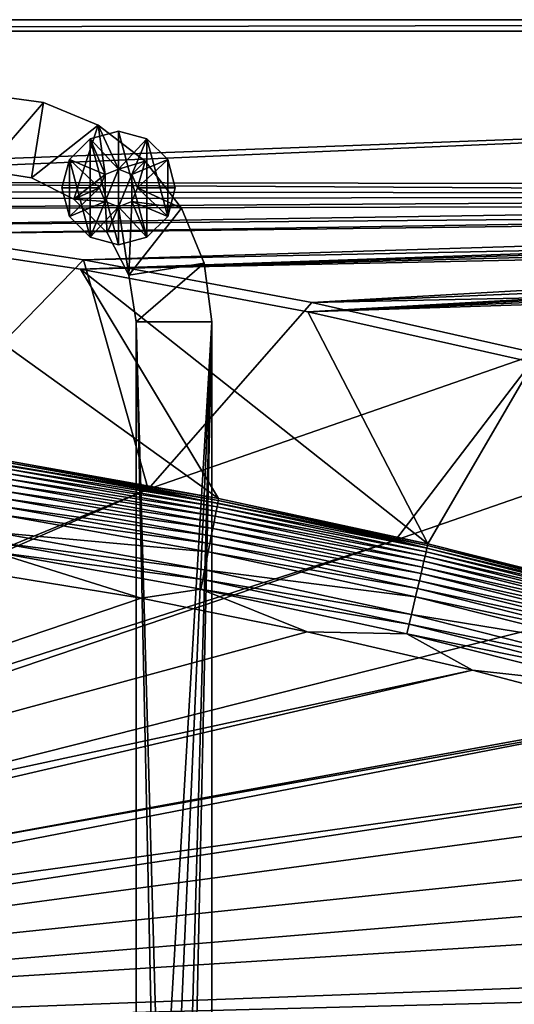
# Model space of a CAD drawing. Header units: metres. Extents: x -1501 to 0, y -1015 to 0.
# Tile 55 of 109: x -897 to -766, y -260 to 0. Entities that reach past the tile are written whole.
import ezdxf

# ---------------------------------------------------------------- set-up
doc = ezdxf.new("R2010")
doc.units = ezdxf.units.M

msp = doc.modelspace()

# ---------------------------------------------------------------- linework, layer by layer
at = {"layer": 'None'}
for points in [[(-1500, 0), (-1063.192383, -45.303387), (0, 0)], [(-1500, 0), (0, 0), (-1500, 0, -45)], [(0, 0), (0, 0, -45), (-1500, 0, -45)], [(-1497.155151, -3, -45), (-1500, 0, -45), (0, 0, -45)], [(-3, -3, -45), (-1497.155151, -3, -45), (0, 0, -45)], [(-1063.192383, -45.303387), (-401.079681, -46.141403), (0, 0)], [(-3, -3, -3), (-1062.936401, -42.705982, -3), (-1497.155151, -3, -3)], [(-3, -3, -3), (-1497.155151, -3, -3), (-3, -3, -45)], [(-1497.155151, -3, -3), (-1497.155151, -3, -45), (-3, -3, -45)], [(-399.166199, -43.825584, -3), (-1062.936401, -42.705982, -3), (-3, -3, -3)], [(-399.166199, -43.825584, -3), (-424.775909, -46.351501, -3), (-1062.936401, -42.705982, -3)], [(-424.775909, -46.351501, -3), (-1001.775391, -47.370544, -3), (-1062.936401, -42.705982, -3)], [(-1063.192383, -45.303387), (-1002.230469, -49.94701), (-401.079681, -46.141403)], [(-1002.230469, -49.94701), (-426.656219, -48.734936), (-401.079681, -46.141403)], [(-1001.775391, -47.370544, -3), (-424.775909, -46.351501, -3), (-940.824768, -54.258831, -3)], [(-424.775909, -46.351501, -3), (-450.234894, -50.103752, -3), (-940.824768, -54.258831, -3)], [(-1002.230469, -49.94701), (-941.4776, -56.803322), (-426.656219, -48.734936)], [(-941.4776, -56.803322), (-439.392426, -50.476563), (-426.656219, -48.734936)], [(-941.4776, -56.803322), (-881.01416, -65.863258), (-439.392426, -50.476563)], [(-940.824768, -54.258831, -3), (-450.234894, -50.103752, -3), (-880.165344, -63.36171, -3)], [(-881.01416, -65.863258), (-452.084717, -52.513569), (-439.392426, -50.476563)], [(-450.234894, -50.103752, -3), (-475.487396, -55.058964, -3), (-880.165344, -63.36171, -3)], [(-940.824768, -54.258831, -3), (-880.165344, -63.36171, -3), (-928.658752, -113.104782, -406)], [(-881.01416, -65.863258), (-464.726257, -54.844849), (-452.084717, -52.513569)], [(-900.178101, -116.424416, -377.175201), (-844.483032, -126.434929, -377.175201), (-941.4776, -56.803322)], [(-941.4776, -56.803322), (-844.483032, -126.434929, -377.175201), (-881.01416, -65.863258)], [(-477.310242, -57.469151), (-464.726257, -54.844849), (-881.01416, -65.863258)], [(-880.165344, -63.36171, -3), (-475.487396, -55.058964, -3), (-819.877563, -74.667107, -3)], [(-475.487396, -55.058964, -3), (-500.479065, -61.195759, -3), (-819.877563, -74.667107, -3)], [(-820.919922, -77.114853), (-477.310242, -57.469151), (-881.01416, -65.863258)], [(-489.829865, -60.385052), (-477.310242, -57.469151), (-820.919922, -77.114853)], [(-502.278381, -63.590981), (-489.829865, -60.385052), (-820.919922, -77.114853)], [(-819.877563, -74.667107, -3), (-500.479065, -61.195759, -3), (-525.156189, -68.495331, -3)], [(-880.165344, -63.36171, -3), (-863.073975, -123.910141, -406), (-928.658752, -113.104782, -406)], [(-880.165344, -63.36171, -3), (-819.877563, -74.667107, -3), (-863.073975, -123.910141, -406)], [(-502.278381, -63.590981), (-820.919922, -77.114853), (-514.649109, -67.085213)], [(-844.483032, -126.434929, -377.175201), (-789.169373, -138.374039, -377.175201), (-881.01416, -65.863258)], [(-881.01416, -65.863258), (-789.169373, -138.374039, -377.175201), (-820.919922, -77.114853)], [(-820.919922, -77.114853), (-761.274353, -90.543236), (-514.649109, -67.085213)], [(-819.877563, -74.667107, -3), (-525.156189, -68.495331, -3), (-760.041382, -88.160034, -3)], [(-819.877563, -74.667107, -3), (-760.041382, -88.160034, -3), (-863.073975, -123.910141, -406)], [(-789.169373, -138.374039, -377.175201), (-761.274353, -90.543236), (-820.919922, -77.114853)], [(-863.073975, -123.910141, -406), (-760.041382, -88.160034, -3), (-797.747375, -137.438324, -406)], [(-760.041382, -88.160034, -3), (-700.736145, -103.822601, -3), (-797.747375, -137.438324, -406)], [(-789.169373, -138.374039, -377.175201), (-734.303772, -152.227341, -377.175201), (-761.274353, -90.543236)], [(-797.747375, -137.438324, -406), (-700.736145, -103.822601, -3), (-732.884949, -153.671341, -406)], [(-928.658752, -113.104782, -406), (-863.073975, -123.910141, -406), (-1170.077148, -250, -406)], [(-900.256592, -116.909286, -379.803467), (-900.372559, -117.62574, -382.385681), (-844.570251, -126.918381, -379.803467)], [(-844.483032, -126.434929, -377.175201), (-900.178101, -116.424416, -377.175201), (-900.256592, -116.909286, -379.803467)], [(-844.570251, -126.918381, -379.803467), (-844.483032, -126.434929, -377.175201), (-900.256592, -116.909286, -379.803467)], [(-900.524841, -118.566681, -384.897552), (-900.712341, -119.724991, -387.314758), (-844.895935, -128.56546, -384.897552)], [(-900.372559, -117.62574, -382.385681), (-900.524841, -118.566681, -384.897552), (-844.710999, -127.630371, -382.385681)], [(-900.524841, -118.566681, -384.897552), (-844.895935, -128.56546, -384.897552), (-844.710999, -127.630371, -382.385681)], [(-900.372559, -117.62574, -382.385681), (-844.710999, -127.630371, -382.385681), (-844.570251, -126.918381, -379.803467)], [(-900.933655, -121.092499, -389.61441), (-901.186829, -122.656799, -391.779236), (-845.392273, -131.075546, -389.61441)], [(-900.712341, -119.724991, -387.314758), (-900.933655, -121.092499, -389.61441), (-845.123535, -129.716553, -387.314758)], [(-900.933655, -121.092499, -389.61441), (-845.392273, -131.075546, -389.61441), (-845.123535, -129.716553, -387.314758)], [(-900.712341, -119.724991, -387.314758), (-845.123535, -129.716553, -387.314758), (-844.895935, -128.56546, -384.897552)], [(-1170.077148, -250, -406), (-863.073975, -123.910141, -406), (-1170.743774, -257.264709, -406)], [(-863.073975, -123.910141, -406), (-797.747375, -137.438324, -406), (-1170.743774, -257.264709, -406)], [(-901.469727, -124.404419, -393.793457), (-901.78009, -126.321877, -395.641296), (-846.04303, -134.366837, -393.793457)], [(-901.186829, -122.656799, -391.779236), (-901.469727, -124.404419, -393.793457), (-845.699646, -132.630112, -391.779236)], [(-901.469727, -124.404419, -393.793457), (-846.04303, -134.366837, -393.793457), (-845.699646, -132.630112, -391.779236)], [(-901.186829, -122.656799, -391.779236), (-845.699646, -132.630112, -391.779236), (-845.392273, -131.075546, -389.61441)], [(-901.78009, -126.321877, -395.641296), (-902.115662, -128.395065, -397.307617), (-846.419861, -136.272354, -395.641296)], [(-901.78009, -126.321877, -395.641296), (-846.419861, -136.272354, -395.641296), (-846.04303, -134.366837, -393.793457)], [(-844.570251, -126.918381, -379.803467), (-844.710999, -127.630371, -382.385681), (-789.272278, -138.855103, -379.803467)], [(-789.169373, -138.374039, -377.175201), (-844.483032, -126.434929, -377.175201), (-844.570251, -126.918381, -379.803467)], [(-789.272278, -138.855103, -379.803467), (-789.169373, -138.374039, -377.175201), (-844.570251, -126.918381, -379.803467)], [(-902.115662, -128.395065, -397.307617), (-902.473694, -130.607285, -398.780426), (-846.827209, -138.332642, -397.307617)], [(-902.115662, -128.395065, -397.307617), (-846.827209, -138.332642, -397.307617), (-846.419861, -136.272354, -395.641296)], [(-845.123535, -129.716553, -387.314758), (-845.392273, -131.075546, -389.61441), (-789.922424, -141.63237, -387.314758)], [(-844.895935, -128.56546, -384.897552), (-845.123535, -129.716553, -387.314758), (-789.654968, -140.489868, -384.897552)], [(-845.123535, -129.716553, -387.314758), (-789.922424, -141.63237, -387.314758), (-789.654968, -140.489868, -384.897552)], [(-844.710999, -127.630371, -382.385681), (-844.895935, -128.56546, -384.897552), (-789.437683, -139.561783, -382.385681)], [(-844.895935, -128.56546, -384.897552), (-789.654968, -140.489868, -384.897552), (-789.437683, -139.561783, -382.385681)], [(-844.710999, -127.630371, -382.385681), (-789.437683, -139.561783, -382.385681), (-789.272278, -138.855103, -379.803467)], [(-902.473694, -130.607285, -398.780426), (-903.246155, -135.379547, -401.100159), (-847.261902, -140.531082, -398.780426)], [(-902.473694, -130.607285, -398.780426), (-847.261902, -140.531082, -398.780426), (-846.827209, -138.332642, -397.307617)], [(-845.392273, -131.075546, -389.61441), (-845.699646, -132.630112, -391.779236), (-790.23822, -142.981216, -389.61441)], [(-845.392273, -131.075546, -389.61441), (-790.23822, -142.981216, -389.61441), (-789.922424, -141.63237, -387.314758)], [(-846.04303, -134.366837, -393.793457), (-846.419861, -136.272354, -395.641296), (-791.00293, -146.24791, -393.793457)], [(-845.699646, -132.630112, -391.779236), (-846.04303, -134.366837, -393.793457), (-790.599426, -144.524155, -391.779236)], [(-846.04303, -134.366837, -393.793457), (-791.00293, -146.24791, -393.793457), (-790.599426, -144.524155, -391.779236)], [(-845.699646, -132.630112, -391.779236), (-790.599426, -144.524155, -391.779236), (-790.23822, -142.981216, -389.61441)], [(-1170.743774, -257.264709, -406), (-797.747375, -137.438324, -406), (-1172.880127, -264.695038, -406)], [(-797.747375, -137.438324, -406), (-732.884949, -153.671341, -406), (-1172.880127, -264.695038, -406)], [(-903.246155, -135.379547, -401.100159), (-903.654724, -137.903671, -401.92572), (-848.199707, -145.273621, -401.100159)], [(-903.246155, -135.379547, -401.100159), (-848.199707, -145.273621, -401.100159), (-847.261902, -140.531082, -398.780426)], [(-846.419861, -136.272354, -395.641296), (-846.827209, -138.332642, -397.307617), (-791.445679, -148.139191, -395.641296)], [(-846.419861, -136.272354, -395.641296), (-791.445679, -148.139191, -395.641296), (-791.00293, -146.24791, -393.793457)], [(-903.654724, -137.903671, -401.92572), (-904.073364, -140.490097, -402.52005), (-848.695679, -147.782043, -401.92572)], [(-903.654724, -137.903671, -401.92572), (-848.695679, -147.782043, -401.92572), (-848.199707, -145.273621, -401.100159)], [(-846.827209, -138.332642, -397.307617), (-847.261902, -140.531082, -398.780426), (-791.924377, -150.184067, -397.307617)], [(-846.827209, -138.332642, -397.307617), (-791.924377, -150.184067, -397.307617), (-791.445679, -148.139191, -395.641296)], [(-789.437683, -139.561783, -382.385681), (-789.654968, -140.489868, -384.897552), (-734.616577, -153.403961, -382.385681)], [(-789.272278, -138.855103, -379.803467), (-789.437683, -139.561783, -382.385681), (-734.426697, -152.703461, -379.803467)], [(-789.437683, -139.561783, -382.385681), (-734.616577, -153.403961, -382.385681), (-734.426697, -152.703461, -379.803467)], [(-734.303772, -152.227341, -377.175201), (-789.169373, -138.374039, -377.175201), (-789.272278, -138.855103, -379.803467)], [(-734.426697, -152.703461, -379.803467), (-734.303772, -152.227341, -377.175201), (-789.272278, -138.855103, -379.803467)], [(-864.993042, -152.734634, -403), (-939.834534, -140.495102, -403), (-1172.446899, -256.949524, -403)], [(-939.834534, -140.495102, -403), (-864.993042, -152.734634, -403), (-904.073364, -140.490097, -402.52005)], [(-904.073364, -140.490097, -402.52005), (-849.203918, -150.352356, -402.52005), (-848.695679, -147.782043, -401.92572)], [(-904.073364, -140.490097, -402.52005), (-864.993042, -152.734634, -403), (-849.203918, -150.352356, -402.52005)], [(-847.261902, -140.531082, -398.780426), (-848.199707, -145.273621, -401.100159), (-792.435242, -152.366089, -398.780426)], [(-847.261902, -140.531082, -398.780426), (-792.435242, -152.366089, -398.780426), (-791.924377, -150.184067, -397.307617)], [(-789.922424, -141.63237, -387.314758), (-790.23822, -142.981216, -389.61441), (-735.172913, -155.456467, -387.314758)], [(-789.654968, -140.489868, -384.897552), (-789.922424, -141.63237, -387.314758), (-734.865906, -154.323944, -384.897552)], [(-789.922424, -141.63237, -387.314758), (-735.172913, -155.456467, -387.314758), (-734.865906, -154.323944, -384.897552)], [(-789.654968, -140.489868, -384.897552), (-734.865906, -154.323944, -384.897552), (-734.616577, -153.403961, -382.385681)], [(-848.199707, -145.273621, -401.100159), (-848.695679, -147.782043, -401.92572), (-793.53717, -157.073196, -401.100159)], [(-848.199707, -145.273621, -401.100159), (-793.53717, -157.073196, -401.100159), (-792.435242, -152.366089, -398.780426)], [(-790.599426, -144.524155, -391.779236), (-791.00293, -146.24791, -393.793457), (-735.94989, -158.322998, -391.779236)], [(-790.23822, -142.981216, -389.61441), (-790.599426, -144.524155, -391.779236), (-735.535339, -156.793533, -389.61441)], [(-790.599426, -144.524155, -391.779236), (-735.94989, -158.322998, -391.779236), (-735.535339, -156.793533, -389.61441)], [(-790.23822, -142.981216, -389.61441), (-735.535339, -156.793533, -389.61441), (-735.172913, -155.456467, -387.314758)], [(-848.695679, -147.782043, -401.92572), (-849.203918, -150.352356, -402.52005), (-794.119995, -159.562866, -401.92572)], [(-848.695679, -147.782043, -401.92572), (-794.119995, -159.562866, -401.92572), (-793.53717, -157.073196, -401.100159)], [(-791.445679, -148.139191, -395.641296), (-791.924377, -150.184067, -397.307617), (-736.921265, -161.906448, -395.641296)], [(-791.00293, -146.24791, -393.793457), (-791.445679, -148.139191, -395.641296), (-736.413086, -160.031693, -393.793457)], [(-791.445679, -148.139191, -395.641296), (-736.921265, -161.906448, -395.641296), (-736.413086, -160.031693, -393.793457)], [(-791.00293, -146.24791, -393.793457), (-736.413086, -160.031693, -393.793457), (-735.94989, -158.322998, -391.779236)], [(-864.993042, -152.734634, -403), (-821.067383, -161.631119, -403), (-849.203918, -150.352356, -402.52005)], [(-849.203918, -150.352356, -402.52005), (-794.717224, -162.113983, -402.52005), (-794.119995, -159.562866, -401.92572)], [(-849.203918, -150.352356, -402.52005), (-821.067383, -161.631119, -403), (-794.717224, -162.113983, -402.52005)], [(-791.924377, -150.184067, -397.307617), (-792.435242, -152.366089, -398.780426), (-737.470703, -163.933472, -397.307617)], [(-791.924377, -150.184067, -397.307617), (-737.470703, -163.933472, -397.307617), (-736.921265, -161.906448, -395.641296)], [(-1172.446899, -256.949524, -403), (-821.067383, -161.631119, -403), (-864.993042, -152.734634, -403)], [(-792.435242, -152.366089, -398.780426), (-793.53717, -157.073196, -401.100159), (-738.057007, -166.096436, -398.780426)], [(-792.435242, -152.366089, -398.780426), (-738.057007, -166.096436, -398.780426), (-737.470703, -163.933472, -397.307617)], [(-1172.880127, -264.695038, -406), (-732.884949, -153.671341, -406), (-668.619629, -172.593781, -406)], [(-793.53717, -157.073196, -401.100159), (-794.119995, -159.562866, -401.92572), (-739.321777, -170.762421, -401.100159)], [(-793.53717, -157.073196, -401.100159), (-739.321777, -170.762421, -401.100159), (-738.057007, -166.096436, -398.780426)], [(-794.119995, -159.562866, -401.92572), (-794.717224, -162.113983, -402.52005), (-739.990723, -173.230347, -401.92572)], [(-794.119995, -159.562866, -401.92572), (-739.990723, -173.230347, -401.92572), (-739.321777, -170.762421, -401.100159)], [(-777.408325, -171.755096, -403), (-821.067383, -161.631119, -403), (-1172.446899, -256.949524, -403)], [(-821.067383, -161.631119, -403), (-777.408325, -171.755096, -403), (-794.717224, -162.113983, -402.52005)], [(-794.717224, -162.113983, -402.52005), (-740.676208, -175.759171, -402.52005), (-739.990723, -173.230347, -401.92572)], [(-794.717224, -162.113983, -402.52005), (-777.408325, -171.755096, -403), (-740.676208, -175.759171, -402.52005)], [(-1172.880127, -264.695038, -406), (-668.619629, -172.593781, -406), (-1176.091064, -271.071716, -406)], [(-668.619629, -172.593781, -406), (-605.147095, -194.159134, -406), (-1176.091064, -271.071716, -406)], [(-1174.490601, -264.057495, -403), (-729.207825, -184.446411, -403), (-777.408325, -171.755096, -403)], [(-1174.490601, -264.057495, -403), (-777.408325, -171.755096, -403), (-1172.446899, -256.949524, -403)], [(-777.408325, -171.755096, -403), (-729.207825, -184.446411, -403), (-740.676208, -175.759171, -402.52005)], [(-688.716125, -196.364151, -403), (-729.207825, -184.446411, -403), (-1174.490601, -264.057495, -403)], [(-1176.091064, -271.071716, -406), (-605.147095, -194.159134, -406), (-542.608215, -218.322891, -406)], [(-635.930908, -213.669968, -403), (-688.716125, -196.364151, -403), (-1177.562988, -270.158661, -403)], [(-1177.562988, -270.158661, -403), (-688.716125, -196.364151, -403), (-1174.490601, -264.057495, -403)], [(-583.776184, -232.799683, -403), (-635.930908, -213.669968, -403), (-1177.562988, -270.158661, -403)], [(-542.608215, -218.322891, -406), (-481.171814, -245.016495, -406), (-1176.091064, -271.071716, -406)], [(-1177.562988, -270.158661, -403), (-532.852417, -253.500992, -403), (-583.776184, -232.799683, -403)], [(-481.171814, -245.016495, -406), (-420.990051, -274.161865, -406), (-1176.091064, -271.071716, -406)], [(-482.670319, -275.940369, -403), (-532.852417, -253.500992, -403), (-1177.562988, -270.158661, -403)]]:
    msp.add_3dface(points, dxfattribs=at)
at = {"layer": 'None01'}
for points in [[(-906.313965, -19.783819, -410), (-906.306641, -39.783817, -410), (-890.780518, -21.823505, -410)], [(-906.313965, -19.783819, -410), (-890.780518, -21.823505, -410), (-906.313965, -19.783819, -430)], [(-890.780518, -21.823505, -410), (-890.780518, -21.823505, -430), (-906.313965, -19.783819, -430)], [(-890.780518, -21.823505, -430), (-906.306641, -39.783817, -430), (-906.313965, -19.783819, -430)], [(-906.306641, -39.783817, -410), (-893.942444, -41.737919, -410), (-890.780518, -21.823505, -410)], [(-893.942444, -41.737919, -430), (-906.306641, -39.783817, -430), (-890.780518, -21.823505, -430)], [(-890.780518, -21.823505, -410), (-893.942444, -41.737919, -410), (-876.304626, -27.814932, -410)], [(-876.304626, -27.814932, -430), (-893.942444, -41.737919, -430), (-890.780518, -21.823505, -430)], [(-890.780518, -21.823505, -410), (-876.304626, -27.814932, -410), (-890.780518, -21.823505, -430)], [(-876.304626, -27.814932, -410), (-876.304626, -27.814932, -430), (-890.780518, -21.823505, -430)], [(-893.942444, -41.737919, -410), (-882.787659, -47.417946, -410), (-876.304626, -27.814932, -410)], [(-882.787659, -47.417946, -430), (-893.942444, -41.737919, -430), (-876.304626, -27.814932, -430)], [(-876.304626, -27.814932, -410), (-882.787659, -47.417946, -410), (-874.478577, -40.886436, -410)], [(-874.478577, -40.886436, -430), (-882.787659, -47.417946, -430), (-876.304626, -27.814932, -430)], [(-863.873291, -37.349602, -410), (-876.304626, -27.814932, -410), (-870.943054, -39.42197, -410)], [(-870.943054, -39.42197, -410), (-876.304626, -27.814932, -410), (-874.478577, -40.886436, -410)], [(-876.304626, -27.814932, -410), (-863.873291, -37.349602, -410), (-876.304626, -27.814932, -430)], [(-863.873291, -37.349602, -410), (-863.873291, -37.349602, -430), (-876.304626, -27.814932, -430)], [(-874.478577, -40.886436, -430), (-876.304626, -27.814932, -430), (-870.943054, -39.42197, -430)], [(-876.304626, -27.814932, -430), (-863.873291, -37.349602, -430), (-870.943054, -39.42197, -430)], [(-870.943054, -39.42197, -510), (-870.943054, -29.42197, -510), (-878.443054, -31.431591, -510)], [(-878.443054, -31.431591, -510), (-870.943054, -29.42197, -510), (-878.443054, -31.431591, -550)], [(-870.943054, -29.42197, -510), (-870.943054, -29.42197, -550), (-878.443054, -31.431591, -550)], [(-878.443054, -31.431591, -550), (-870.943054, -29.42197, -550), (-870.943054, -59.42197, -550)], [(-863.443054, -31.431591, -510), (-870.943054, -29.42197, -510), (-870.943054, -39.42197, -510)], [(-870.943054, -29.42197, -510), (-863.443054, -31.431591, -510), (-870.943054, -29.42197, -550)], [(-863.443054, -31.431591, -510), (-863.443054, -31.431591, -550), (-870.943054, -29.42197, -550)], [(-870.943054, -29.42197, -550), (-863.443054, -57.412354, -550), (-870.943054, -59.42197, -550)], [(-870.943054, -29.42197, -550), (-863.443054, -31.431591, -550), (-863.443054, -57.412354, -550)], [(-878.443054, -31.431591, -510), (-883.933472, -36.92197, -510), (-874.478577, -40.886436, -510)], [(-883.933472, -36.92197, -510), (-878.443054, -31.431591, -510), (-883.933472, -36.92197, -550)], [(-878.443054, -31.431591, -510), (-878.443054, -31.431591, -550), (-883.933472, -36.92197, -550)], [(-883.933472, -36.92197, -550), (-878.443054, -31.431591, -550), (-878.443054, -57.412354, -550)], [(-870.943054, -39.42197, -510), (-878.443054, -31.431591, -510), (-874.478577, -40.886436, -510)], [(-878.443054, -31.431591, -550), (-870.943054, -59.42197, -550), (-878.443054, -57.412354, -550)], [(-867.407532, -40.886436, -510), (-863.443054, -31.431591, -510), (-870.943054, -39.42197, -510)], [(-857.952698, -36.92197, -510), (-863.443054, -31.431591, -510), (-867.407532, -40.886436, -510)], [(-863.443054, -31.431591, -510), (-857.952698, -36.92197, -510), (-863.443054, -31.431591, -550)], [(-857.952698, -36.92197, -510), (-857.952698, -36.92197, -550), (-863.443054, -31.431591, -550)], [(-863.443054, -31.431591, -550), (-857.952698, -51.92197, -550), (-863.443054, -57.412354, -550)], [(-863.443054, -31.431591, -550), (-857.952698, -36.92197, -550), (-857.952698, -51.92197, -550)], [(-883.933472, -36.92197, -510), (-885.943054, -44.42197, -510), (-875.943054, -44.42197, -510)], [(-885.943054, -44.42197, -510), (-883.933472, -36.92197, -510), (-885.943054, -44.42197, -550)], [(-883.933472, -36.92197, -510), (-883.933472, -36.92197, -550), (-885.943054, -44.42197, -550)], [(-885.943054, -44.42197, -550), (-883.933472, -36.92197, -550), (-883.933472, -51.92197, -550)], [(-874.478577, -40.886436, -510), (-883.933472, -36.92197, -510), (-875.943054, -44.42197, -510)], [(-883.933472, -36.92197, -550), (-878.443054, -57.412354, -550), (-883.933472, -51.92197, -550)], [(-867.407532, -40.886436, -410), (-863.873291, -37.349602, -410), (-870.943054, -39.42197, -410)], [(-870.943054, -39.42197, -430), (-863.873291, -37.349602, -430), (-867.407532, -40.886436, -430)], [(-865.943054, -44.42197, -510), (-857.952698, -36.92197, -510), (-867.407532, -40.886436, -510)], [(-863.873291, -37.349602, -410), (-867.407532, -40.886436, -410), (-865.943054, -44.42197, -410)], [(-863.873291, -37.349602, -430), (-865.943054, -44.42197, -430), (-867.407532, -40.886436, -430)], [(-865.943054, -44.42197, -510), (-855.943054, -44.42197, -510), (-857.952698, -36.92197, -510)], [(-854.334045, -49.777443, -410), (-863.873291, -37.349602, -410), (-865.943054, -44.42197, -410)], [(-863.873291, -37.349602, -430), (-854.334045, -49.777443, -430), (-865.943054, -44.42197, -430)], [(-863.873291, -37.349602, -410), (-854.334045, -49.777443, -410), (-863.873291, -37.349602, -430)], [(-854.334045, -49.777443, -410), (-854.334045, -49.777443, -430), (-863.873291, -37.349602, -430)], [(-857.952698, -36.92197, -510), (-855.943054, -44.42197, -510), (-857.952698, -36.92197, -550)], [(-855.943054, -44.42197, -510), (-855.943054, -44.42197, -550), (-857.952698, -36.92197, -550)], [(-857.952698, -36.92197, -550), (-855.943054, -44.42197, -550), (-857.952698, -51.92197, -550)], [(-893.942444, -41.737919, -410), (-906.306641, -39.783817, -410), (-893.942444, -41.737919, -430)], [(-906.306641, -39.783817, -410), (-906.306641, -39.783817, -430), (-893.942444, -41.737919, -430)], [(-882.787659, -47.417946, -410), (-875.943054, -44.42197, -410), (-874.478577, -40.886436, -410)], [(-882.787659, -47.417946, -430), (-874.478577, -40.886436, -430), (-875.943054, -44.42197, -430)], [(-875.943054, -44.42197, -5), (-874.478577, -40.886436, -5), (-875.943054, -44.42197, -410)], [(-874.478577, -40.886436, -5), (-874.478577, -40.886436, -410), (-875.943054, -44.42197, -410)], [(-875.943054, -44.42197, -5), (-874.478577, -47.957504, -5), (-874.478577, -40.886436, -5)], [(-875.943054, -44.42197, -430), (-874.478577, -40.886436, -430), (-875.943054, -44.42197, -510)], [(-874.478577, -40.886436, -430), (-874.478577, -40.886436, -510), (-875.943054, -44.42197, -510)], [(-874.478577, -40.886436, -5), (-870.943054, -39.42197, -5), (-874.478577, -40.886436, -410)], [(-870.943054, -39.42197, -5), (-870.943054, -39.42197, -410), (-874.478577, -40.886436, -410)], [(-874.478577, -47.957504, -5), (-870.943054, -39.42197, -5), (-874.478577, -40.886436, -5)], [(-874.478577, -47.957504, -5), (-870.943054, -49.42197, -5), (-870.943054, -39.42197, -5)], [(-874.478577, -40.886436, -430), (-870.943054, -39.42197, -430), (-874.478577, -40.886436, -510)], [(-870.943054, -39.42197, -430), (-870.943054, -39.42197, -510), (-874.478577, -40.886436, -510)], [(-870.943054, -39.42197, -5), (-867.407532, -40.886436, -5), (-870.943054, -39.42197, -410)], [(-867.407532, -40.886436, -5), (-867.407532, -40.886436, -410), (-870.943054, -39.42197, -410)], [(-870.943054, -49.42197, -5), (-867.407532, -40.886436, -5), (-870.943054, -39.42197, -5)], [(-870.943054, -39.42197, -430), (-867.407532, -40.886436, -430), (-870.943054, -39.42197, -510)], [(-867.407532, -40.886436, -430), (-867.407532, -40.886436, -510), (-870.943054, -39.42197, -510)], [(-870.943054, -49.42197, -5), (-867.407532, -47.957504, -5), (-867.407532, -40.886436, -5)], [(-867.407532, -40.886436, -5), (-865.943054, -44.42197, -5), (-867.407532, -40.886436, -410)], [(-865.943054, -44.42197, -5), (-865.943054, -44.42197, -410), (-867.407532, -40.886436, -410)], [(-867.407532, -47.957504, -5), (-865.943054, -44.42197, -5), (-867.407532, -40.886436, -5)], [(-867.407532, -40.886436, -430), (-865.943054, -44.42197, -430), (-867.407532, -40.886436, -510)], [(-865.943054, -44.42197, -430), (-865.943054, -44.42197, -510), (-867.407532, -40.886436, -510)], [(-882.787659, -47.417946, -410), (-893.942444, -41.737919, -410), (-882.787659, -47.417946, -430)], [(-893.942444, -41.737919, -410), (-893.942444, -41.737919, -430), (-882.787659, -47.417946, -430)], [(-885.943054, -44.42197, -510), (-883.933472, -51.92197, -510), (-875.943054, -44.42197, -510)], [(-885.943054, -44.42197, -550), (-883.933472, -51.92197, -550), (-885.943054, -44.42197, -510)], [(-883.933472, -51.92197, -550), (-883.933472, -51.92197, -510), (-885.943054, -44.42197, -510)], [(-875.943054, -44.42197, -510), (-883.933472, -51.92197, -510), (-874.478577, -47.957504, -510)], [(-875.943054, -44.42197, -410), (-882.787659, -47.417946, -410), (-874.478577, -47.957504, -410)], [(-874.478577, -47.957504, -430), (-882.787659, -47.417946, -430), (-875.943054, -44.42197, -430)], [(-875.943054, -44.42197, -410), (-874.478577, -47.957504, -410), (-875.943054, -44.42197, -5)], [(-874.478577, -47.957504, -410), (-874.478577, -47.957504, -5), (-875.943054, -44.42197, -5)], [(-875.943054, -44.42197, -510), (-874.478577, -47.957504, -510), (-875.943054, -44.42197, -430)], [(-874.478577, -47.957504, -510), (-874.478577, -47.957504, -430), (-875.943054, -44.42197, -430)], [(-865.943054, -44.42197, -410), (-867.407532, -47.957504, -410), (-854.334045, -49.777443, -410)], [(-867.407532, -47.957504, -510), (-857.952698, -51.92197, -510), (-865.943054, -44.42197, -510)], [(-867.407532, -47.957504, -410), (-865.943054, -44.42197, -410), (-867.407532, -47.957504, -5)], [(-865.943054, -44.42197, -410), (-865.943054, -44.42197, -5), (-867.407532, -47.957504, -5)], [(-867.407532, -47.957504, -510), (-865.943054, -44.42197, -510), (-867.407532, -47.957504, -430)], [(-865.943054, -44.42197, -510), (-865.943054, -44.42197, -430), (-867.407532, -47.957504, -430)], [(-854.334045, -49.777443, -430), (-867.407532, -47.957504, -430), (-865.943054, -44.42197, -430)], [(-857.952698, -51.92197, -510), (-855.943054, -44.42197, -510), (-865.943054, -44.42197, -510)], [(-857.952698, -51.92197, -550), (-855.943054, -44.42197, -550), (-857.952698, -51.92197, -510)], [(-855.943054, -44.42197, -550), (-855.943054, -44.42197, -510), (-857.952698, -51.92197, -510)], [(-883.933472, -51.92197, -510), (-878.443054, -57.412354, -510), (-874.478577, -47.957504, -510)], [(-882.787659, -47.417946, -410), (-873.934692, -56.267643, -410), (-874.478577, -47.957504, -410)], [(-873.934692, -56.267643, -410), (-882.787659, -47.417946, -410), (-873.934692, -56.267643, -430)], [(-882.787659, -47.417946, -410), (-882.787659, -47.417946, -430), (-873.934692, -56.267643, -430)], [(-873.934692, -56.267643, -430), (-882.787659, -47.417946, -430), (-874.478577, -47.957504, -430)], [(-874.478577, -47.957504, -510), (-878.443054, -57.412354, -510), (-870.943054, -49.42197, -510)], [(-874.478577, -47.957504, -410), (-873.934692, -56.267643, -410), (-870.943054, -49.42197, -410)], [(-874.478577, -47.957504, -410), (-870.943054, -49.42197, -410), (-874.478577, -47.957504, -5)], [(-870.943054, -49.42197, -410), (-870.943054, -49.42197, -5), (-874.478577, -47.957504, -5)], [(-874.478577, -47.957504, -510), (-870.943054, -49.42197, -510), (-874.478577, -47.957504, -430)], [(-870.943054, -49.42197, -510), (-870.943054, -49.42197, -430), (-874.478577, -47.957504, -430)], [(-870.943054, -49.42197, -430), (-873.934692, -56.267643, -430), (-874.478577, -47.957504, -430)], [(-870.943054, -49.42197, -410), (-868.250549, -67.420334, -410), (-867.407532, -47.957504, -410)], [(-870.943054, -49.42197, -510), (-863.443054, -57.412354, -510), (-867.407532, -47.957504, -510)], [(-870.943054, -49.42197, -410), (-867.407532, -47.957504, -410), (-870.943054, -49.42197, -5)], [(-867.407532, -47.957504, -410), (-867.407532, -47.957504, -5), (-870.943054, -49.42197, -5)], [(-870.943054, -49.42197, -510), (-867.407532, -47.957504, -510), (-870.943054, -49.42197, -430)], [(-867.407532, -47.957504, -510), (-867.407532, -47.957504, -430), (-870.943054, -49.42197, -430)], [(-867.407532, -47.957504, -430), (-868.250549, -67.420334, -430), (-870.943054, -49.42197, -430)], [(-867.407532, -47.957504, -410), (-868.250549, -67.420334, -410), (-854.334045, -49.777443, -410)], [(-867.407532, -47.957504, -430), (-854.334045, -49.777443, -430), (-868.250549, -67.420334, -430)], [(-863.443054, -57.412354, -510), (-857.952698, -51.92197, -510), (-867.407532, -47.957504, -510)], [(-883.933472, -51.92197, -550), (-878.443054, -57.412354, -550), (-883.933472, -51.92197, -510)], [(-878.443054, -57.412354, -550), (-878.443054, -57.412354, -510), (-883.933472, -51.92197, -510)], [(-878.443054, -57.412354, -510), (-870.943054, -59.42197, -510), (-870.943054, -49.42197, -510)], [(-873.934692, -56.267643, -410), (-868.250549, -67.420334, -410), (-870.943054, -49.42197, -410)], [(-868.250549, -67.420334, -430), (-873.934692, -56.267643, -430), (-870.943054, -49.42197, -430)], [(-870.943054, -49.42197, -510), (-870.943054, -59.42197, -510), (-863.443054, -57.412354, -510)], [(-854.334045, -49.777443, -410), (-868.250549, -67.420334, -410), (-848.33728, -64.251122, -410)], [(-854.334045, -49.777443, -430), (-848.33728, -64.251122, -430), (-868.250549, -67.420334, -430)], [(-863.443054, -57.412354, -550), (-857.952698, -51.92197, -550), (-863.443054, -57.412354, -510)], [(-857.952698, -51.92197, -550), (-857.952698, -51.92197, -510), (-863.443054, -57.412354, -510)], [(-854.334045, -49.777443, -410), (-848.33728, -64.251122, -410), (-854.334045, -49.777443, -430)], [(-848.33728, -64.251122, -410), (-848.33728, -64.251122, -430), (-854.334045, -49.777443, -430)], [(-868.250549, -67.420334, -410), (-873.934692, -56.267643, -410), (-868.250549, -67.420334, -430)], [(-873.934692, -56.267643, -410), (-873.934692, -56.267643, -430), (-868.250549, -67.420334, -430)], [(-878.443054, -57.412354, -550), (-870.943054, -59.42197, -550), (-878.443054, -57.412354, -510)], [(-870.943054, -59.42197, -550), (-870.943054, -59.42197, -510), (-878.443054, -57.412354, -510)], [(-870.943054, -59.42197, -550), (-863.443054, -57.412354, -550), (-870.943054, -59.42197, -510)], [(-863.443054, -57.412354, -550), (-863.443054, -57.412354, -510), (-870.943054, -59.42197, -510)], [(-868.250549, -67.420334, -410), (-866.291931, -79.783813, -410), (-848.33728, -64.251122, -410)], [(-868.250549, -67.420334, -430), (-848.33728, -64.251122, -430), (-866.291931, -79.783813, -430)], [(-848.33728, -64.251122, -410), (-866.291931, -79.783813, -410), (-846.291931, -79.783813, -410)], [(-848.33728, -64.251122, -430), (-846.291931, -79.783813, -430), (-866.291931, -79.783813, -430)], [(-848.33728, -64.251122, -410), (-846.291931, -79.783813, -410), (-848.33728, -64.251122, -430)], [(-846.291931, -79.783813, -410), (-846.291931, -79.783813, -430), (-848.33728, -64.251122, -430)], [(-866.291931, -79.783813, -410), (-868.250549, -67.420334, -410), (-866.291931, -79.783813, -430)], [(-868.250549, -67.420334, -410), (-868.250549, -67.420334, -430), (-866.291931, -79.783813, -430)], [(-866.291931, -79.783813, -410), (-859.825745, -309.464569, -410), (-846.291931, -79.783813, -410)], [(-859.825745, -309.464569, -410), (-866.291931, -79.783813, -410), (-861.290222, -313.000092, -410)], [(-866.291931, -79.783813, -410), (-866.291931, -675.469116, -410), (-861.290222, -313.000092, -410)], [(-866.291931, -79.783813, -410), (-866.291931, -79.783813, -430), (-866.291931, -675.469116, -410)], [(-866.291931, -79.783813, -430), (-866.291931, -675.469116, -430), (-866.291931, -675.469116, -410)], [(-866.291931, -79.783813, -430), (-846.291931, -79.783813, -430), (-859.825745, -309.464569, -430)], [(-866.291931, -79.783813, -430), (-861.290222, -313.000092, -430), (-866.291931, -675.469116, -430)], [(-859.825745, -309.464569, -430), (-861.290222, -313.000092, -430), (-866.291931, -79.783813, -430)], [(-846.291931, -79.783813, -410), (-859.825745, -309.464569, -410), (-856.290222, -308.000092, -410)], [(-846.291931, -79.783813, -430), (-856.290222, -308.000092, -430), (-859.825745, -309.464569, -430)], [(-856.290222, -308.000092, -410), (-852.754639, -309.464569, -410), (-846.291931, -79.783813, -410)], [(-846.291931, -79.783813, -430), (-852.754639, -309.464569, -430), (-856.290222, -308.000092, -430)], [(-852.754639, -309.464569, -410), (-851.290222, -313.000092, -410), (-846.291931, -79.783813, -410)], [(-851.290222, -313.000092, -430), (-852.754639, -309.464569, -430), (-846.291931, -79.783813, -430)], [(-846.291931, -79.783813, -410), (-851.290222, -313.000092, -410), (-846.291931, -675.469116, -410)], [(-846.291931, -675.469116, -430), (-851.290222, -313.000092, -430), (-846.291931, -79.783813, -430)], [(-846.291931, -79.783813, -410), (-846.291931, -675.469116, -410), (-846.291931, -79.783813, -430)], [(-846.291931, -675.469116, -410), (-846.291931, -675.469116, -430), (-846.291931, -79.783813, -430)]]:
    msp.add_3dface(points, dxfattribs=at)

doc.saveas('drawing.dxf')
